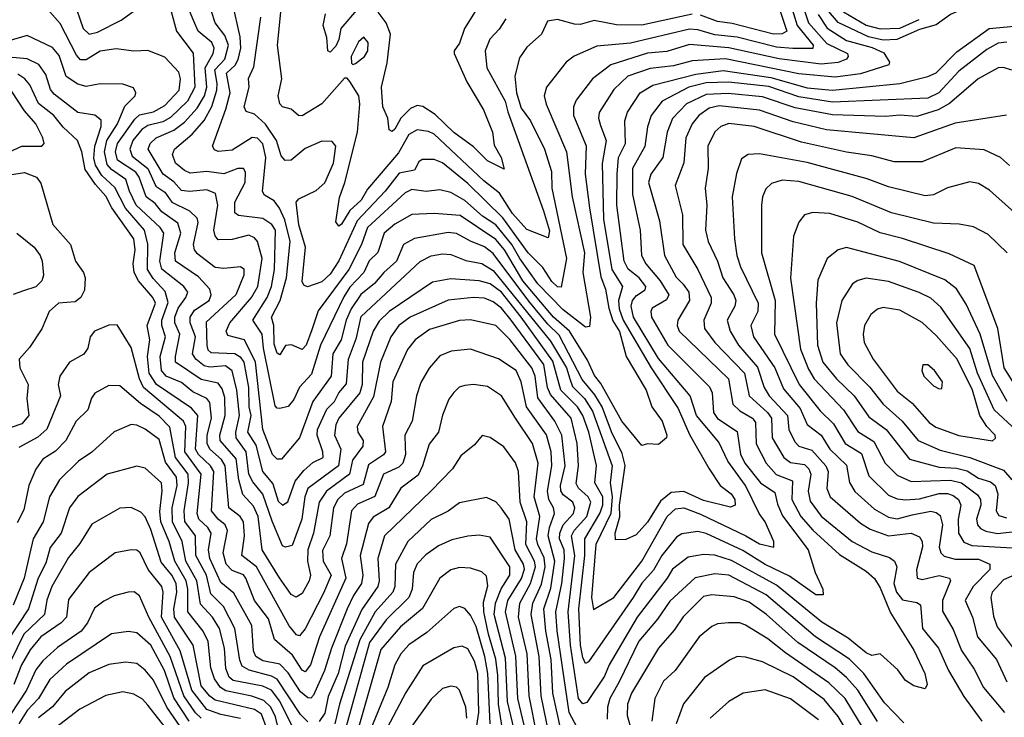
# Model space of a CAD drawing. Extents: x 1308313 to 1441400, y 959662 to 1036319.
# Tile 11 of 256: x 1347018 to 1350527, y 969078 to 971566. Entities that reach past the tile are written whole.
import ezdxf

# ---------------------------------------------------------------- set-up
doc = ezdxf.new("R2010")
doc.units = 0

msp = doc.modelspace()

# ---------------------------------------------------------------- linework, layer by layer
at = {"layer": '0CON10XD'}
for points in [[(1350555, 971659.1), (1350515, 971653.6), (1350405, 971615.1), (1350335, 971584.2), (1350285, 971547.9), (1350225, 971530.7), (1350144.7, 971495.3), (1350095, 971493.2), (1350043.4, 971505), (1349935, 971556.1), (1349902.1, 971595), (1349786.3, 971886.3), (1349729, 972005), (1349705, 972074.7)], [(1349864.3, 971584.3), (1349896.4, 971536.4), (1349965, 971492.1), (1350056.4, 971466.4), (1350097.9, 971447.9), (1350118.5, 971415), (1350115.5, 971405), (1350015, 971373), (1349925, 971360.8), (1349795, 971373.6), (1349533.8, 971426.2), (1349415, 971419.4), (1349348.4, 971401.6), (1349265, 971392), (1349185, 971365.2), (1349135, 971316.9), (1349083.8, 971235), (1349080.5, 971215), (1349088.5, 971188.5), (1349108.1, 971135), (1349093.7, 971053.7), (1349098.9, 970855), (1349128.5, 970675), (1349166.8, 970615), (1349151.6, 970565), (1349154.5, 970535), (1349168.8, 970495), (1349268.5, 970325), (1349365, 970179.2), (1349405, 970086.5), (1349474.9, 969964.9), (1349514.9, 969904.9), (1349554.3, 969875), (1349566.8, 969855), (1349567.8, 969835), (1349551.7, 969828.3), (1349455, 969851.9), (1349385, 969883), (1349340, 969880), (1349301.3, 969848.7), (1349255, 969774.1), (1349215, 969729.5), (1349178.1, 969711.9), (1349141.6, 969711.6), (1349140, 969735), (1349157, 969793), (1349155.7, 969835), (1349176.5, 969976.5), (1349165, 970019.1), (1349126.9, 970096.9), (1349093.6, 970185), (1349067.9, 970227.9), (1349023.1, 970283.1), (1348941, 970441), (1348900.4, 970480.4), (1348832.8, 970562.8), (1348705, 970732.7), (1348675, 970756), (1348625, 970775.8), (1348575, 970803.1), (1348545, 970807.3), (1348425, 970785.6), (1348385.9, 970765), (1348360.9, 970705), (1348315.2, 970665), (1348282.1, 970625), (1348234.1, 970585.9), (1348198.8, 970535), (1348181.1, 970495), (1348164, 970425), (1348133.7, 970375), (1348128, 970295), (1348063.2, 970205), (1348014.7, 970075), (1347951.2, 969998.8), (1347935, 969999.2), (1347918.4, 970015), (1347884.9, 970105), (1347858.7, 970345), (1347818.9, 970425), (1347787.3, 970432.7), (1347759.8, 970439.8), (1347753.2, 970455), (1347766.6, 970485), (1347844, 970575), (1347866.2, 970615), (1347881.8, 970715), (1347865.6, 970775.6), (1347855, 970788.6), (1347835, 970797.3), (1347775, 970782), (1347725, 970781.2), (1347714, 970795), (1347709.5, 970815), (1347724.1, 970905), (1347716.3, 970946.3), (1347685, 970958.8), (1347623, 970953), (1347595, 970957.2), (1347567.8, 970987.8), (1347529.4, 971015), (1347476.1, 971105), (1347482.9, 971125), (1347504.2, 971145), (1347567.4, 971172.6), (1347605, 971201.2), (1347649.9, 971250.1), (1347676.7, 971295), (1347684.3, 971325), (1347679.4, 971395), (1347707.3, 971445), (1347711.2, 971465), (1347702.9, 971485), (1347654.1, 971525), (1347638.6, 971561.4), (1347574, 971715)], [(1349783.3, 971695), (1349829.9, 971555), (1349895, 971481.6), (1349968.6, 971445), (1349971.1, 971435), (1349965.3, 971425), (1349935, 971413.5), (1349875, 971407.3), (1349725, 971426.4), (1349545, 971466), (1349405, 971478.2), (1349325, 971452.8), (1349255, 971446.8), (1349124.9, 971405.1), (1349059.3, 971355), (1349001.1, 971278.9), (1348991.4, 971255), (1348991.7, 971225), (1349036.7, 971116.7), (1349033, 971015), (1349048.8, 970895), (1349089.7, 970649.7), (1349105.7, 970605), (1349117.8, 970537.8), (1349131.9, 970491.9), (1349155.6, 970454.4), (1349179.4, 970365), (1349251.2, 970245), (1349271, 970185), (1349307.6, 970135), (1349324.2, 970085), (1349323.3, 970075), (1349295, 970051.2), (1349255, 970054), (1349235, 970048), (1349163.7, 970135), (1349088.9, 970268.9), (1349067.1, 970297.1), (1349041.9, 970351.9), (1348978, 970455), (1348920.5, 970505), (1348811.1, 970635), (1348746.1, 970745), (1348715, 970782.6), (1348587.7, 970867.7), (1348495.2, 970875.2), (1348415, 970871.3), (1348355, 970837.1), (1348317, 970805), (1348294.2, 970735.8), (1348264, 970706), (1348244.5, 970665), (1348195, 970612), (1348172.7, 970577.3), (1348090.5, 970405), (1348057.5, 970302.5), (1348014.8, 970255.2), (1347995, 970211.8), (1347975, 970186.5), (1347945, 970179.6), (1347935, 970180.5), (1347928.7, 970188.7), (1347886.9, 970395), (1347882, 970445), (1347848.7, 970495), (1347900.3, 970575), (1347914.9, 970615), (1347925.6, 970675), (1347930, 970815), (1347916.3, 970836.3), (1347885, 970857.3), (1347798.1, 970868.1), (1347785, 970877.8), (1347784.4, 970915), (1347821.4, 970985), (1347822.6, 971022.6), (1347815.2, 971035.2), (1347795, 971035.2), (1347745, 971016.9), (1347685, 971024.9), (1347625, 971019.3), (1347605, 971027.8), (1347572.9, 971055), (1347562.9, 971085), (1347570, 971105), (1347632.1, 971157.9), (1347675, 971206.6), (1347703, 971257), (1347720.2, 971315), (1347721.9, 971338.1), (1347712.9, 971387.1), (1347749.4, 971425), (1347761.8, 971475), (1347749.2, 971509.2), (1347714.8, 971555), (1347701.2, 971595)], [(1349750.2, 971675), (1349788.9, 971545), (1349845.8, 971475), (1349845, 971463.8), (1349773.5, 971463.5), (1349715, 971468.5), (1349575, 971504.1), (1349495, 971512.1), (1349435, 971530.3), (1349405, 971532.3), (1349195, 971482), (1349075, 971471.9), (1348993.6, 971436.4), (1348965.5, 971415), (1348896, 971325), (1348887.6, 971295), (1348894.2, 971265), (1348966.3, 971095), (1348987.4, 970935), (1349031.2, 970735), (1349025.4, 970664.6), (1349051.8, 970505), (1349048.5, 970471.5), (1349035, 970469.2), (1348955, 970531.5), (1348865, 970623.9), (1348800.2, 970715), (1348772.5, 970765), (1348715, 970834.9), (1348667.6, 970865), (1348605, 970921.4), (1348555, 970950.2), (1348515, 970959.8), (1348466.8, 970953.2), (1348415, 970961), (1348391.8, 970948.2), (1348257.1, 970825), (1348235.9, 970764.1), (1348190.7, 970675), (1348081.9, 970528.1), (1348059.3, 970460.7), (1348039.3, 970405), (1348025, 970389.6), (1347986.2, 970406.2), (1347965.7, 970404.3), (1347945, 970370.5), (1347935, 970376.5), (1347925, 970408.6), (1347923.1, 970475), (1347914.8, 970505), (1347945.9, 970565), (1347969.2, 970645), (1347981.8, 970775), (1347962.7, 970852.7), (1347943.7, 970893.7), (1347925, 970919.7), (1347890.3, 970940.3), (1347883.2, 970953.2), (1347895.1, 971074.9), (1347885, 971124), (1347865, 971144.2), (1347846.1, 971146.1), (1347775, 971101.3), (1347725, 971096), (1347712, 971102), (1347704.6, 971115), (1347753, 971247), (1347767.8, 971305), (1347755.1, 971375), (1347786, 971404), (1347796, 971424), (1347806.1, 971465), (1347804.1, 971505), (1347776.5, 971626.5)], [(1347209.5, 971635), (1347244.6, 971534.6), (1347265, 971514.8), (1347295, 971522.1), (1347379.1, 971565), (1347447.3, 971612.7)], [(1349709.7, 971655), (1349751.7, 971525), (1349735, 971516), (1349705, 971514.4), (1349557.5, 971552.5), (1349505, 971559.6), (1349445, 971581.8)], [(1350535.9, 971485.9), (1350505, 971482.3), (1350465, 971459.7), (1350365, 971382.6), (1350294.3, 971305), (1350255, 971286.7), (1349915, 971272.2), (1349795, 971290.7), (1349687.7, 971327.7), (1349545, 971342.9), (1349465, 971340.8), (1349402.5, 971325), (1349307.8, 971275), (1349268.9, 971225), (1349255.5, 971184.5), (1349246.5, 971113.5), (1349202, 971035), (1349202.3, 970942.3), (1349230, 970815), (1349233.7, 970725), (1349249.6, 970695), (1349301, 970635), (1349331.6, 970585), (1349323.1, 970566.9), (1349272.4, 970537.6), (1349267, 970525), (1349270, 970505), (1349327.9, 970405), (1349477, 970257), (1349485.6, 970235), (1349491, 970165), (1349505, 970143.4), (1349575, 970097.3), (1349586.8, 970016.8), (1349602.1, 969985), (1349658.8, 969915), (1349709.7, 969879.7), (1349718.7, 969838.7), (1349736.5, 969796.5), (1349828.3, 969675), (1349853.3, 969595), (1349880, 969535), (1349881.9, 969515), (1349855, 969514.7), (1349761.8, 969581.8), (1349675, 969623), (1349595, 969672.6), (1349465, 969734.4), (1349435, 969740.6), (1349377.5, 969732.5), (1349359.5, 969720.5), (1349307.2, 969655), (1349276.8, 969603.2), (1349235, 969556.7), (1349204.7, 969505.3), (1349045, 969276.2), (1349035, 969270), (1349025, 969291.5), (1349016.3, 969335), (1349011, 969465), (1349032.7, 969655), (1349032.3, 969715), (1349085.9, 969805), (1349095.9, 969835), (1349096.4, 969865), (1349067.8, 969915), (1349073.2, 969976.8), (1349046.6, 970095), (1349024.5, 970155), (1349005.7, 970185.7), (1348946.1, 970245), (1348918, 970348), (1348805.8, 970505.8), (1348735, 970594.9), (1348695, 970624.1), (1348655, 970635.4), (1348555, 970642.1), (1348489.7, 970630.3), (1348335, 970525.5), (1348298.7, 970491.3), (1348277.4, 970455), (1348239.6, 970345), (1348238.6, 970265), (1348229.8, 970235), (1348155.9, 970145), (1348145, 970121.5), (1348139.3, 970085), (1348162.1, 970035), (1348153.8, 969975), (1348045, 969893.7), (1348033.6, 969865), (1348023.6, 969785), (1347989.1, 969690.9), (1347965, 969684.5), (1347955, 969689.4), (1347917.6, 969777.6), (1347884.3, 969874.3), (1347848.3, 969918.3), (1347835.1, 969945), (1347825.5, 970025.5), (1347789.7, 970075), (1347787.7, 970095), (1347801.5, 970155), (1347791.9, 970245), (1347775, 970313.5), (1347751.7, 970331.7), (1347695, 970326.7), (1347675, 970331.7), (1347645.5, 970355), (1347634.2, 970374.2), (1347644, 970435), (1347625.1, 970485), (1347625.2, 970505), (1347640.3, 970529.7), (1347692.8, 970565), (1347699.8, 970585), (1347695.2, 970605), (1347655, 970648.7), (1347573.7, 970705), (1347570.6, 970735), (1347591.7, 970805), (1347581, 970841), (1347525, 970880.6), (1347500.1, 970910.1), (1347468.1, 970935), (1347443.4, 971005), (1347431.8, 971021.8), (1347366.5, 971065), (1347359.1, 971095), (1347366, 971125), (1347428.4, 971211.6), (1347445, 971227), (1347495, 971237.9), (1347535, 971260.6), (1347585.9, 971315), (1347591.3, 971355), (1347585, 971378.5), (1347535, 971432), (1347475, 971456.4), (1347425, 971453.9), (1347361.9, 971461.9), (1347305, 971453.8), (1347255, 971422.6), (1347235, 971422.5), (1347219.8, 971439.8), (1347162.5, 971552.5), (1347125, 971594.6)], [(1347557.3, 971595), (1347577, 971525), (1347636.5, 971446.5), (1347642.6, 971325), (1347615.4, 971275), (1347555, 971217.4), (1347527.6, 971202.4), (1347475, 971189.4), (1347452.6, 971175), (1347421.4, 971135), (1347410.8, 971105), (1347419.1, 971079.1), (1347474.5, 971035), (1347502.9, 970972.9), (1347535, 970951.2), (1347559.8, 970915), (1347622.6, 970885), (1347649.3, 970859.3), (1347652.6, 970842.6), (1347636.7, 970765), (1347640, 970745), (1347648.4, 970735), (1347715, 970683.3), (1347745, 970679.5), (1347805, 970686.1), (1347817.3, 970677.3), (1347817.2, 970655), (1347787.9, 970585), (1347682.9, 970487.1), (1347684.4, 970404.4), (1347688.5, 970388.5), (1347698.9, 970378.9), (1347785, 970375.9), (1347803.6, 970363.6), (1347816.6, 970345), (1347833.2, 970255), (1347834.9, 970185), (1347842, 970155), (1347829.3, 970095), (1347859.1, 970049.1), (1347883, 969955), (1347920.5, 969910.5), (1347939, 969849), (1347955, 969834.4), (1347973.5, 969846.5), (1348000.1, 969919.9), (1348031.1, 969958.9), (1348062.5, 969987.5), (1348099.1, 970005), (1348098.8, 970025), (1348078.5, 970085), (1348078.9, 970105), (1348112.9, 970177.1), (1348139.8, 970205), (1348155.1, 970234.9), (1348182.6, 970267.4), (1348189.9, 970355), (1348218, 970432), (1348235, 970508.1), (1348445, 970703.3), (1348485, 970723.7), (1348525, 970731), (1348555, 970729), (1348607.7, 970707.7), (1348665, 970696.8), (1348705, 970672.3), (1348910.3, 970420.3), (1348966.6, 970325), (1348979, 970285), (1348988.6, 970258.6), (1349030.9, 970215), (1349059.5, 970169.5), (1349129.7, 969975), (1349122.6, 969915), (1349129.7, 969865), (1349124.8, 969805.2), (1349071.3, 969695), (1349056.2, 969505), (1349063.3, 969463.3), (1349135.2, 969505), (1349235.7, 969635), (1349325.5, 969795), (1349355, 969821.4), (1349385, 969825.2), (1349445, 969803.2), (1349606, 969726), (1349655, 969696.7), (1349705.3, 969684.7), (1349705.7, 969705), (1349675.1, 969775.1), (1349653.3, 969805), (1349604.8, 969905), (1349542, 969992), (1349509.3, 970059.3), (1349430.4, 970155), (1349408.1, 970225), (1349295, 970357.5), (1349205.7, 970505), (1349197.5, 970545), (1349202.3, 970565), (1349216.9, 970583.1), (1349246.8, 970603.2), (1349249.4, 970615), (1349226.3, 970645), (1349187, 970677), (1349171.9, 970705), (1349146.4, 970905), (1349146.9, 971015), (1349152.1, 971075), (1349177.2, 971125), (1349174.8, 971205), (1349183.9, 971236.1), (1349229.2, 971305), (1349275, 971333.1), (1349428.2, 971371.8), (1349525, 971384.7), (1349695, 971359.7), (1349825, 971323.4), (1349915, 971314.9), (1350155, 971338.9), (1350255, 971363.1), (1350285, 971376.1), (1350358.5, 971451.5), (1350473.8, 971535), (1350562.7, 971542.7)], [(1348750.4, 971569.6), (1348727.1, 971532.9), (1348693, 971497), (1348677, 971455), (1348683, 971395), (1348747.7, 971275), (1348757.3, 971237.3), (1348885.4, 970885), (1348906.6, 970813.4), (1348901.8, 970788.2), (1348825, 970818.1), (1348774.9, 970875), (1348728, 970948), (1348671.9, 970991.9), (1348495, 971158.1), (1348475, 971167.9), (1348435, 971173.6), (1348405, 971157.3), (1348368.2, 971091.8), (1348257.8, 970962.2), (1348235, 970922), (1348194.6, 970885.4), (1348165, 970836.8), (1348155, 970829.5), (1348144.7, 970844.7), (1348158.3, 970931.7), (1348177.3, 970985), (1348222.4, 971165), (1348230.4, 971265), (1348226.7, 971295), (1348195, 971345.7), (1348185, 971357.5), (1348175, 971357.1), (1348095, 971265.5), (1348025, 971223.3), (1348011.2, 971225), (1347985, 971247.5), (1347955, 971255.8), (1347945, 971266), (1347938.7, 971295), (1347951.8, 971355), (1347936.5, 971475), (1347949.8, 971605)], [(1348225, 971608.3), (1348162.6, 971535), (1348155.9, 971495), (1348145, 971472.3), (1348125, 971450.5), (1348116, 971455), (1348112.3, 971502.3), (1348099.6, 971545), (1348107.4, 971587.4)], [(1348641.2, 971595), (1348602.7, 971535), (1348585, 971482.5), (1348566, 971455), (1348566.9, 971445), (1348611.4, 971345), (1348671.1, 971245), (1348703.3, 971165), (1348708.7, 971118.7), (1348734.4, 971075), (1348745, 971033.3), (1348685, 971063.4), (1348635, 971112.3), (1348565, 971163.7), (1348498.2, 971228.2), (1348455, 971256.5), (1348435, 971260.2), (1348410.8, 971249.2), (1348376.8, 971215), (1348355, 971175.4), (1348345, 971167.8), (1348335, 971173.3), (1348329.4, 971215), (1348311.8, 971255), (1348307.3, 971325), (1348327.5, 971412.5), (1348339, 971515), (1348323.7, 971555), (1348295, 971592.5)], [(1349954.6, 971594.6), (1350035, 971546.6), (1350085, 971533.8), (1350155, 971535.9), (1350223.4, 971566.6)], [(1349415, 971586.3), (1349235, 971547.1), (1349145, 971547.3), (1349065, 971563.3), (1349015, 971548.9), (1348995, 971549.8), (1348935, 971567.1), (1348899.7, 971560.3), (1348877.3, 971515), (1348825, 971467.8), (1348799.7, 971430.3), (1348782.7, 971365), (1348788.7, 971305), (1348805, 971250.4), (1348838.4, 971205), (1348888.4, 971105), (1348913.5, 971025), (1348914.8, 970965), (1348966.4, 970715), (1348947.9, 970612.1), (1348935, 970613.3), (1348915, 970633), (1348882.3, 970682.3), (1348829.9, 970735), (1348739.8, 970859.8), (1348615, 970981.7), (1348525, 971055.2), (1348495, 971068), (1348452.7, 971067.3), (1348441, 971059), (1348425, 971030), (1348370.7, 971019.3), (1348320.5, 970955), (1348221.2, 970848.8), (1348155, 970705.8), (1348125, 970658.1), (1348095, 970631.6), (1348043.1, 970613.1), (1348030, 970620), (1348025, 970632.5), (1348036.8, 970755), (1348012.3, 970835), (1348003.3, 970915), (1348012.5, 970927.5), (1348075, 970957.1), (1348105, 970984.2), (1348136.5, 971055), (1348144.7, 971114.7), (1348132, 971132), (1348095, 971133.5), (1348035, 971106.9), (1347985, 971065.4), (1347964.4, 971064.4), (1347950.1, 971080.1), (1347933.7, 971135), (1347893.5, 971193.5), (1347855, 971228.8), (1347825, 971238.5), (1347817.4, 971255), (1347835.2, 971325), (1347833.2, 971356.8), (1347851.9, 971398.1), (1347877, 971575)], [(1350553.6, 971386.4), (1350525, 971395.3), (1350505, 971394.6), (1350434, 971355), (1350332.2, 971267.8), (1350291.6, 971245), (1350215, 971220.8), (1350155, 971226.2), (1350105, 971221.3), (1349915, 971226.7), (1349781.4, 971251.4), (1349665, 971291.3), (1349543.5, 971303.5), (1349465, 971299.4), (1349395, 971265.5), (1349345, 971213.8), (1349325.2, 971164.8), (1349310.6, 971075), (1349267.7, 971015), (1349259.6, 970985), (1349298.3, 970848.3), (1349315.6, 970725), (1349357.4, 970647.4), (1349383.2, 970623.2), (1349402.5, 970595), (1349405.2, 970565), (1349363.3, 970495), (1349361.3, 970475), (1349369, 970455), (1349544.5, 970285), (1349559.8, 970195), (1349585, 970171.4), (1349629.5, 970145), (1349640.2, 970130.2), (1349643.2, 970053.2), (1349678.9, 969985), (1349713.8, 969943.8), (1349772.2, 969922.2), (1349770.6, 969855), (1349801.7, 969795), (1349845, 969746), (1349939.4, 969659.4), (1350035, 969599.4), (1350065, 969573.2), (1350085, 969540.4), (1350121.2, 969451.2), (1350205, 969317.8), (1350243.8, 969235), (1350252.9, 969195), (1350245, 969180), (1350205, 969190), (1350175, 969209.3), (1350147.6, 969247.6), (1350085, 969304.2), (1350055, 969298.6), (1350035, 969308.8), (1349971.1, 969361.1), (1349877.1, 969417.1), (1349715, 969550), (1349555, 969637.7), (1349495, 969656.7), (1349455, 969659.5), (1349400.4, 969649.6), (1349345, 969606.7), (1349326, 969574), (1349218.5, 969435), (1349119.3, 969265), (1349101.9, 969225), (1349039.1, 969130.9), (1349025, 969126.8), (1349010.2, 969145), (1348981, 969335), (1348972.2, 969455), (1348996, 969655), (1348985.1, 969725), (1348993.8, 969745), (1349039.4, 969795), (1349053.1, 969845), (1349044.1, 969865), (1349010.2, 969895), (1349001.8, 969911.8), (1349009.7, 969975), (1349004.9, 970055), (1348983.8, 970145), (1348909.5, 970229.5), (1348898.8, 970255), (1348886.1, 970336.1), (1348769.8, 970495), (1348735, 970537.2), (1348705, 970559.8), (1348675, 970572.8), (1348635, 970575.5), (1348544.6, 970565.4), (1348410, 970505), (1348369.5, 970475), (1348340.2, 970435), (1348303.4, 970345), (1348278.9, 970221.1), (1348221, 970115), (1348223.6, 970095), (1348241.7, 970065), (1348241, 970045), (1348203.8, 969995), (1348193.1, 969945), (1348111.2, 969885), (1348085, 969845.4), (1348064.8, 969735), (1348044.4, 969675), (1348043.1, 969635), (1348054.3, 969585), (1348049.4, 969565), (1348025, 969520), (1348003.6, 969506.4), (1347985, 969515.8), (1347944.4, 969575.6), (1347882, 969675), (1347867.8, 969795), (1347851.7, 969831.7), (1347813.4, 969873.4), (1347798.9, 969925), (1347789.6, 969999.6), (1347732.1, 970065), (1347731, 970085), (1347750.5, 970155), (1347748.5, 970218.5), (1347739.7, 970249.7), (1347725, 970270), (1347665, 970283.3), (1347573.7, 970345), (1347572.6, 970365), (1347588.4, 970445), (1347570.8, 970485), (1347570.7, 970505), (1347582.6, 970537.4), (1347610.4, 970575), (1347617, 970595), (1347603.4, 970615), (1347525, 970676.8), (1347517.6, 970705), (1347531.7, 970805), (1347518.6, 970825), (1347433.2, 970905), (1347409.5, 970955), (1347396.1, 970996.1), (1347345, 971031.4), (1347329.2, 971049.2), (1347320.3, 971095), (1347328.9, 971135), (1347366.2, 971195), (1347392.4, 971257.6), (1347428.9, 971295), (1347431.9, 971305), (1347422.9, 971322.9), (1347385, 971335.8), (1347305, 971336.9), (1347255, 971328.3), (1347225, 971336.7), (1347183.7, 971363.7), (1347157.9, 971437.9), (1347135, 971466.5), (1347045, 971510.2), (1346975, 971489.8)], [(1348205, 971406), (1348215, 971409.4), (1348247.3, 971435), (1348258.2, 971455), (1348259.6, 971485), (1348245, 971504.3), (1348225, 971487.1), (1348198.9, 971435), (1348200.7, 971410.7), (1348205, 971406)], [(1346915, 971075.6), (1346955, 971083.3), (1347025, 971114.8), (1347096.2, 971115), (1347105.6, 971125), (1347100.5, 971145), (1347075.3, 971195), (1347035, 971241.6), (1346990.2, 971310.2), (1346950.1, 971340.1), (1346871.8, 971381.8), (1346815, 971424.4), (1346765, 971432.4), (1346695, 971408.3), (1346610.7, 971339.3), (1346518.2, 971281.8), (1346515.5, 971265), (1346536.2, 971235), (1346649.1, 971145), (1346684.6, 971124.6), (1346865, 971080.2), (1346915, 971075.6)], [(1349005, 969041.4), (1348975.9, 969095.9), (1348933.2, 969386.8), (1348929.2, 969455), (1348950.5, 969555), (1348960.2, 969645), (1348958, 969675), (1348942, 969715), (1348943.2, 969735), (1348955.1, 969765), (1348991.6, 969805), (1348997, 969825), (1348990, 969845), (1348955, 969871.3), (1348946.3, 969886.3), (1348945.4, 969905), (1348962.3, 969975), (1348949.7, 970085), (1348924.9, 970134.9), (1348865, 970218), (1348854.9, 970295), (1348843.2, 970325), (1348765, 970426.1), (1348715, 970475.3), (1348625, 970495.2), (1348585, 970494), (1348478.1, 970461.9), (1348427.1, 970425), (1348399.8, 970389.8), (1348348.3, 970275), (1348341.5, 970205), (1348311.3, 970115), (1348321.3, 970025), (1348315.1, 970014.9), (1348261, 969979), (1348241.7, 969908.3), (1348175, 969877.4), (1348151.7, 969855), (1348135.8, 969825), (1348123.6, 969725), (1348096.9, 969673.1), (1348098.9, 969635), (1348128.6, 969585), (1348100.8, 969520.8), (1348035, 969393.9), (1348015, 969369.1), (1348005, 969372.3), (1347978.4, 969405), (1347861.5, 969615), (1347809.1, 969655), (1347819.2, 969725), (1347816.1, 969775), (1347804.2, 969794.2), (1347763.4, 969825), (1347750.2, 969975), (1347737.4, 969997.4), (1347695, 970034.8), (1347686.3, 970055), (1347686.4, 970085), (1347701.6, 970145), (1347695, 970200.4), (1347685, 970215.2), (1347635, 970238.5), (1347595, 970272.9), (1347539.6, 970295), (1347522.9, 970315), (1347518.8, 970365), (1347537.3, 970435), (1347524.9, 970475), (1347524.9, 970495), (1347547.2, 970557.2), (1347536.9, 970596.9), (1347493, 970643), (1347473.9, 970675), (1347475.1, 970765.1), (1347462.1, 970815), (1347394.4, 970894.4), (1347357.2, 970967.2), (1347310.3, 971010.3), (1347287.6, 971047.6), (1347282.6, 971072.6), (1347285.1, 971115), (1347308.2, 971185), (1347307.8, 971207.8), (1347286.1, 971226.1), (1347224.6, 971235), (1347140.2, 971300.2), (1347127.3, 971317.3), (1347110.6, 971370.6), (1347085.9, 971405.9), (1347045, 971426.2), (1346951.4, 971435)], [(1348947.2, 969035), (1348918.4, 969165), (1348912, 969285), (1348893.5, 969385), (1348885.5, 969465), (1348911, 969539), (1348925.1, 969635), (1348901.4, 969725), (1348905.7, 969755), (1348924.6, 969805), (1348920.8, 969825), (1348904, 969855), (1348898.8, 969885), (1348914.4, 969975), (1348912.3, 970025), (1348895, 970085.3), (1348824.3, 970185), (1348805.4, 970275), (1348787.4, 970315), (1348725, 970357.2), (1348625, 970390.6), (1348555.8, 970384.2), (1348515, 970367.5), (1348476.8, 970323.2), (1348447.3, 970272.7), (1348432.6, 970225), (1348416.7, 970135), (1348390.2, 970085), (1348391.5, 970041.5), (1348393, 970015), (1348383, 969985), (1348369.5, 969970.5), (1348314.4, 969945), (1348284.1, 969865.9), (1348221.4, 969838.6), (1348200, 969815), (1348182.6, 969697.4), (1348164.4, 969645), (1348180, 969575), (1348086.6, 969365), (1348054.4, 969265), (1348035, 969240.6), (1348025, 969246.7), (1347990.2, 969300.2), (1347925.9, 969355.9), (1347905, 969430), (1347854.8, 969495), (1347824.1, 969575), (1347815, 969585.9), (1347775, 969602.1), (1347754.3, 969625), (1347743.5, 969665), (1347758.2, 969745), (1347749.8, 969765), (1347724.8, 969785), (1347701.5, 969815), (1347709.5, 969955), (1347697.7, 969975), (1347655.4, 970015.4), (1347644.9, 970035), (1347653.3, 970155), (1347630.7, 970180.7), (1347505.8, 970265), (1347479.6, 970305), (1347473.5, 970365), (1347482.2, 970425), (1347472, 970475), (1347501.9, 970555), (1347492.4, 970575), (1347441.6, 970635), (1347425.9, 970665), (1347422.7, 970695), (1347429.8, 970745), (1347424.1, 970785), (1347346.2, 970895), (1347325, 970937.1), (1347288.1, 970978.1), (1347251.6, 971031.6), (1347239.5, 971095), (1347223.3, 971135), (1347172.6, 971182.6), (1347140, 971225), (1347085, 971267.7), (1347053.8, 971333.8), (1347035.8, 971355.8), (1347011.4, 971371.4)], [(1350535, 971225.4), (1350352.6, 971197.4), (1350205, 971145.2), (1349893.4, 971173.4), (1349775, 971202.2), (1349655, 971243.8), (1349510.5, 971259.5), (1349475, 971250.8), (1349439, 971225), (1349415.1, 971194.9), (1349392.2, 971145), (1349384.8, 971055.2), (1349353.6, 970975), (1349380.4, 970870.4), (1349381, 970765), (1349435.2, 970675.2), (1349482.6, 970575), (1349482.4, 970555), (1349456.5, 970495), (1349459.2, 970465), (1349496, 970415), (1349600.8, 970305), (1349617.5, 970225), (1349683.8, 970165), (1349697.9, 970145), (1349700, 970075), (1349741.6, 970005), (1349765, 969987.5), (1349815, 969980.3), (1349831, 969965), (1349838, 969945), (1349828.4, 969885), (1349835, 969849.6), (1349875, 969795.7), (1349985, 969704.8), (1350055, 969668.7), (1350118, 969648), (1350135.5, 969635), (1350144.1, 969615), (1350133.9, 969555), (1350142.8, 969525), (1350165, 969496.7), (1350215, 969487.9), (1350229, 969479), (1350236.3, 969395), (1350292.9, 969325), (1350328.5, 969245), (1350383, 969153), (1350447.2, 969065)], [(1350546, 971046), (1350513.5, 971075), (1350455, 971101.6), (1350355, 971109.7), (1350235, 971059), (1350135, 971059.2), (1350055, 971080.4), (1349965, 971093.3), (1349805, 971129), (1349635.4, 971185.4), (1349545, 971196.5), (1349516.4, 971185), (1349495, 971166.8), (1349470.8, 971115), (1349472.1, 971035), (1349461.2, 970965), (1349466.5, 970905), (1349462.2, 970815), (1349471.6, 970775), (1349504.8, 970705), (1349524, 970645), (1349563.3, 970585), (1349570, 970565), (1349566.8, 970545), (1349539.8, 970495), (1349550.4, 970455), (1349580.2, 970405), (1349647.2, 970327.2), (1349671.7, 970255), (1349689.7, 970225), (1349754, 970155), (1349759.2, 970105), (1349780.2, 970060.2), (1349795.1, 970045.1), (1349841.4, 970031.4), (1349891.6, 969975), (1349899.5, 969955), (1349894.8, 969894.8), (1349906.2, 969865), (1350015, 969770.7), (1350048.9, 969748.9), (1350115, 969725.8), (1350195, 969734.8), (1350225, 969721.5), (1350234.7, 969705), (1350235.9, 969685.9), (1350213.9, 969603.9), (1350217.3, 969575), (1350235, 969569.8), (1350295, 969584), (1350332.5, 969575), (1350335.3, 969565), (1350307.6, 969495), (1350307.1, 969457.1), (1350345, 969391.5), (1350375, 969316.2), (1350420.5, 969250.5), (1350452.9, 969185), (1350528, 969095)], [(1350608.6, 970838.6), (1350475, 970957.9), (1350435, 970982.3), (1350405, 970988.2), (1350325, 970966.8), (1350275, 970941.2), (1350245, 970938.4), (1350115, 970970.2), (1350038.2, 970998.2), (1349825, 971057.4), (1349655, 971087.3), (1349614.1, 971085.9), (1349590.6, 971069.4), (1349572.3, 971017.7), (1349557, 970935), (1349565.3, 970784.7), (1349574.4, 970725), (1349587.4, 970685), (1349650.3, 970555), (1349648.8, 970525), (1349623.9, 970475), (1349633.3, 970435), (1349709.3, 970325), (1349740.1, 970250.1), (1349799.2, 970179.2), (1349825, 970122.2), (1349874.9, 970084.9), (1349905.2, 970035), (1349965, 969977.6), (1349975.5, 969915.5), (1349994.1, 969884.1), (1350065, 969820), (1350115, 969792.6), (1350145, 969786.2), (1350199.1, 969800.9), (1350265, 969813.2), (1350285, 969809.2), (1350298.4, 969798.4), (1350307, 969765), (1350295.5, 969685), (1350300.9, 969665), (1350313, 969653), (1350351.7, 969641.7), (1350435, 969642), (1350476, 969625), (1350475.9, 969605), (1350416, 969545), (1350387.9, 969495), (1350413.5, 969435), (1350431.9, 969365), (1350500, 969285), (1350536.7, 969205)], [(1346935, 971005.2), (1347035, 971021.4), (1347078.2, 971005), (1347092.8, 970982.8), (1347135.7, 970835.7), (1347199.4, 970765), (1347217.1, 970705), (1347245.4, 970665), (1347251.1, 970645), (1347248.2, 970601.7), (1347236.2, 970575), (1347215, 970559.7), (1347155.7, 970555), (1347122.9, 970525), (1347096.6, 970463.4), (1347052.4, 970397.6), (1347015.4, 970355), (1347018.7, 970325), (1347047.9, 970265), (1347043.5, 970215), (1347050, 970155), (1347025.4, 970125), (1346945, 970097.4)], [(1350538, 970735), (1350469.8, 970799.8), (1350417.4, 970827.4), (1350366.4, 970836.4), (1350275, 970841), (1350125, 970877), (1349985, 970935.2), (1349795, 970989.4), (1349735, 970994), (1349697.8, 970982.2), (1349677, 970963), (1349665.4, 970935), (1349661.6, 970905), (1349661.4, 970735), (1349710.3, 970565), (1349708.8, 970445), (1349796.5, 970265), (1349870.9, 970170.9), (1349918.9, 970125), (1349960.4, 970055), (1350018.6, 970018.6), (1350045, 969940), (1350115, 969870.9), (1350145, 969857.8), (1350175, 969854.2), (1350225, 969857.8), (1350295, 969876.9), (1350325, 969876.3), (1350345, 969869.1), (1350364.2, 969855), (1350372.9, 969835), (1350362.9, 969785), (1350364.2, 969735), (1350383, 969703), (1350411.6, 969691.6), (1350555, 969682.2)], [(1350590, 970225), (1350526.9, 970325), (1350504.3, 970464.3), (1350419.7, 970689.7), (1350331, 970731), (1350165, 970785.7), (1350085, 970805.6), (1350005, 970844.3), (1349905, 970875.2), (1349845, 970878.8), (1349815, 970870), (1349795, 970844.2), (1349776.4, 970793.6), (1349765.2, 970644.8), (1349801.3, 970391.3), (1349829.7, 970319.7), (1349850.2, 970285), (1349954.4, 970175), (1350005, 970097.4), (1350061.8, 970061.8), (1350103, 969985), (1350145, 969941.4), (1350195, 969919.8), (1350335, 969924), (1350375, 969914.2), (1350431.5, 969871.5), (1350442.9, 969855), (1350443.5, 969835), (1350428.3, 969785), (1350432.2, 969765), (1350442.1, 969752.1), (1350461.9, 969741.9), (1350503.6, 969733.6), (1350575, 969742)], [(1347008, 970805), (1347068.9, 970755), (1347091.1, 970725), (1347097.8, 970705), (1347103.1, 970655), (1347097.1, 970635), (1347075, 970613.6), (1347031.3, 970598.7), (1346995, 970586)], [(1350537.9, 970205), (1350485, 970296.7), (1350441.2, 970445), (1350391.2, 970551.2), (1350356.4, 970606.4), (1350315, 970639), (1350153.3, 970703.3), (1349965, 970753.6), (1349934.8, 970745.2), (1349895.8, 970714.2), (1349862.2, 970637.8), (1349857, 970555), (1349861.5, 970405), (1349880.5, 970345), (1349929.1, 970285), (1349991.7, 970225), (1350045, 970150.2), (1350106, 970105), (1350189.2, 969999.2), (1350295, 969969.9), (1350357.2, 969967.2), (1350395, 969957.7), (1350435, 969931.6), (1350477.7, 969917.7), (1350494.6, 969904.6), (1350504.5, 969875), (1350498.5, 969815), (1350508.1, 969798.1), (1350535, 969789.8)], [(1350555.1, 970115.1), (1350491.6, 970175), (1350431.9, 970305), (1350405, 970393.4), (1350301.4, 970541.4), (1350265, 970572.6), (1350223.8, 970593.8), (1350115, 970632.3), (1350035, 970644.2), (1350005, 970636.6), (1349986.2, 970623.8), (1349948.4, 970565), (1349928.7, 970485), (1349942.3, 970375), (1349970, 970335), (1350047.1, 970257.1), (1350095.6, 970195.6), (1350163, 970135), (1350220.2, 970065), (1350298.9, 970031.1), (1350405, 970004.6), (1350525, 969960.2), (1350554.1, 969925)], [(1350485, 970064.6), (1350496.5, 970073.5), (1350495.3, 970085), (1350465.1, 970115.1), (1350440.6, 970155), (1350414, 970245), (1350359.3, 970355), (1350285, 970439.7), (1350235, 970486.3), (1350155, 970530.5), (1350095, 970539.7), (1350075, 970533.8), (1350051.8, 970515), (1350028.8, 970475), (1350024.2, 970445), (1350028.2, 970415), (1350060, 970355), (1350145, 970241.8), (1350198.5, 970198.5), (1350259.5, 970129.5), (1350282.8, 970112.8), (1350365, 970083.7), (1350485, 970064.6)], [(1348905.5, 969015.5), (1348876.4, 969155), (1348869.9, 969295), (1348840.4, 969445), (1348846.4, 969485), (1348877.4, 969552.6), (1348890.5, 969615), (1348887.6, 969647.6), (1348864.2, 969694.2), (1348860.4, 969715), (1348871.4, 969795), (1348851.6, 969865), (1348866.2, 969985), (1348845.6, 970055), (1348785.5, 970145.5), (1348735.2, 970225.2), (1348685, 970257.7), (1348635.4, 970264.6), (1348605, 970261.8), (1348584.7, 970255.3), (1348565, 970236.7), (1348547.7, 970212.3), (1348524.4, 970155.6), (1348510, 970095), (1348477.8, 970052.2), (1348454.1, 969975), (1348437.8, 969942.2), (1348376, 969895), (1348334.1, 969825.9), (1348278.1, 969791.9), (1348260.8, 969769.2), (1348231, 969655), (1348240.7, 969585), (1348236.7, 969555), (1348207.5, 969512.5), (1348185.1, 969464.9), (1348128.8, 969325), (1348104.3, 969245), (1348065, 969157.5), (1348055, 969146), (1348045, 969147.5), (1348018.7, 969168.7), (1347975, 969237.4), (1347945, 969267.8), (1347885, 969279.3), (1347859.3, 969295), (1347850.7, 969315), (1347845.8, 969405.8), (1347780.5, 969520.5), (1347735, 969559), (1347695.9, 969645), (1347690.8, 969675), (1347700.1, 969735), (1347688.6, 969755), (1347655.8, 969785), (1347650, 969805), (1347664.4, 969945), (1347606.3, 970025), (1347610.1, 970115), (1347601.4, 970135), (1347459.1, 970255), (1347444.7, 970285), (1347415, 970396.7), (1347365, 970478), (1347335, 970476.7), (1347284.7, 970455.3), (1347268.5, 970435), (1347260.4, 970395), (1347246.4, 970373.6), (1347194.8, 970345.2), (1347160.3, 970295), (1347155.3, 970265), (1347162.7, 970225), (1347114.6, 970105.4), (1347082.6, 970077.4), (1347015, 970040.8)], [(1350295, 970250), (1350305, 970251.2), (1350306.5, 970275), (1350278.5, 970315), (1350255, 970335.4), (1350236.7, 970335), (1350233.1, 970315), (1350240, 970295), (1350275, 970260.6), (1350295, 970250)], [(1348045, 969061.9), (1348018.6, 969088.6), (1347935, 969213.8), (1347915, 969225.4), (1347836, 969246), (1347811.2, 969261.2), (1347802.1, 969282.1), (1347784.3, 969395), (1347743.7, 969473.7), (1347698.6, 969518.6), (1347683.4, 969585), (1347645.8, 969655), (1347644.9, 969725), (1347606.4, 969776.4), (1347603.8, 969815), (1347619.8, 969915), (1347618.8, 969945), (1347572.7, 970005), (1347553.4, 970113.4), (1347515, 970151.8), (1347447.8, 970197.8), (1347375, 970260.4), (1347335, 970262.1), (1347285.9, 970234.1), (1347273.8, 970216.2), (1347260.6, 970175), (1347218.7, 970135), (1347182.6, 970065), (1347145, 970027.8), (1347100.6, 969999.4), (1347075, 969963.6), (1347050.9, 969905), (1347032.3, 969817.7), (1347008.2, 969771.8)], [(1348011.2, 969001.2), (1347945, 969136.3), (1347915, 969175.7), (1347885, 969189.9), (1347779.1, 969209.1), (1347765, 969221.2), (1347752.5, 969252.5), (1347748.2, 969325), (1347730, 969395), (1347705.5, 969435.5), (1347661.7, 969481.7), (1347648.9, 969565), (1347610.4, 969635), (1347597.3, 969705), (1347562.1, 969775), (1347561.7, 969825), (1347579.5, 969905), (1347576.5, 969935), (1347537.8, 969987.8), (1347515, 970068.9), (1347465, 970105.9), (1347435, 970120.3), (1347415, 970122), (1347355, 970096.8), (1347275, 970023.5), (1347227.8, 969992.2), (1347160, 969925), (1347124.3, 969865), (1347101.7, 969775), (1347065.6, 969715), (1347054.1, 969664.1), (1347033.2, 969575), (1346995, 969478)], [(1348863, 969005), (1348833.9, 969155), (1348826.8, 969305), (1348795.7, 969435.7), (1348800, 969485), (1348839.1, 969555), (1348856.5, 969615), (1348852.3, 969635), (1348821.6, 969695), (1348824.9, 969775), (1348801.6, 969845), (1348795.2, 969955), (1348785, 969985.6), (1348743.3, 970043.3), (1348695, 970076.5), (1348666.8, 970083.2), (1348639.5, 970050.5), (1348589.7, 970010.3), (1348560.4, 969965), (1348484.6, 969885.4), (1348318.4, 969725), (1348294.8, 969645), (1348299.1, 969565), (1348294.2, 969545), (1348237.1, 969462.9), (1348177.5, 969332.5), (1348152.8, 969235), (1348116.9, 969153.1), (1348105, 969093.1), (1348085, 969063.9)], [(1347960, 968955), (1347929.5, 969080.5), (1347912.8, 969115), (1347887.9, 969137.9), (1347845, 969153.5), (1347752.4, 969172.4), (1347733.9, 969185), (1347711.6, 969215), (1347699.2, 969255), (1347689.2, 969349.2), (1347671.8, 969385), (1347616.9, 969455), (1347616.8, 969535), (1347611.2, 969565), (1347570.8, 969635), (1347550.9, 969705), (1347520.6, 969775), (1347517.4, 969812.6), (1347526.2, 969886.2), (1347523.8, 969915), (1347465, 969966.8), (1347435, 969973.8), (1347330, 969945), (1347224.8, 969865.2), (1347194.8, 969825), (1347165.2, 969735), (1347126.7, 969683.3), (1347111.4, 969628.6), (1347083.6, 969575), (1347049.1, 969465), (1346935, 969294.2)], [(1348821.4, 969025), (1348793.9, 969145), (1348786.7, 969296.7), (1348749.4, 969455), (1348757.3, 969495), (1348807, 969573), (1348816.7, 969606.7), (1348813, 969625), (1348783.3, 969675), (1348762.2, 969785), (1348734, 969825), (1348715, 969846.2), (1348681.7, 969861.7), (1348585, 969843.2), (1348545, 969813.5), (1348485, 969783.7), (1348401.6, 969705), (1348356.8, 969625), (1348354.9, 969545.1), (1348347.7, 969525), (1348284.3, 969455), (1348230, 969355), (1348157.9, 969125), (1348141.6, 969055)], [(1347899.7, 969035), (1347879.5, 969089.5), (1347855, 969105.6), (1347715, 969139.6), (1347695, 969153.5), (1347665, 969190.5), (1347635.7, 969335), (1347569.2, 969435), (1347567.6, 969465), (1347577.9, 969525), (1347575.3, 969555), (1347559.5, 969585), (1347521.6, 969631.6), (1347485, 969748.5), (1347465, 969792.9), (1347449.7, 969809.7), (1347415, 969827.1), (1347375, 969824.6), (1347275, 969766.8), (1347232.1, 969697.9), (1347191.8, 969648.2), (1347132.7, 969545), (1347115, 969495.7), (1347106.7, 969445), (1347032.6, 969375), (1346935, 969177.9)], [(1348780.2, 969035), (1348757, 969135), (1348749.4, 969289.4), (1348709.4, 969445), (1348713.3, 969485), (1348734.1, 969535.9), (1348764.6, 969585), (1348765.4, 969615), (1348695, 969720.4), (1348655, 969727.6), (1348615, 969724.7), (1348558.7, 969711.3), (1348510.5, 969689.5), (1348465, 969658.1), (1348435, 969625.3), (1348421.3, 969595), (1348416.8, 969535), (1348405.2, 969505), (1348324.6, 969425.4), (1348265.1, 969345), (1348181.1, 969045)], [(1347805, 969074.4), (1347735, 969088.4), (1347685, 969106), (1347631.2, 969175), (1347590.1, 969315), (1347523.8, 969435), (1347528.9, 969525), (1347524.9, 969545), (1347476.1, 969605), (1347446.8, 969665), (1347435, 969673.8), (1347415, 969676.1), (1347358, 969665), (1347265.6, 969594.4), (1347191.8, 969498.2), (1347184.3, 969435), (1347165.3, 969415), (1347093.5, 969365), (1347055, 969319), (1347024.6, 969265), (1346997.2, 969195)], [(1348739.1, 969035), (1348723.9, 969125), (1348722.1, 969227.9), (1348715.2, 969285.2), (1348688.3, 969375), (1348672, 969455), (1348671.3, 969488.7), (1348686.6, 969546.6), (1348681.3, 969581.3), (1348665, 969597.5), (1348625, 969610.3), (1348585, 969612.7), (1348555, 969604.1), (1348515.2, 969574.8), (1348453.5, 969466.5), (1348375, 969400.9), (1348305, 969320.3), (1348226.9, 969045)], [(1350607.3, 969605), (1350525, 969568.7), (1350484.3, 969525), (1350479, 969505), (1350489.2, 969439.2), (1350501.5, 969401.5), (1350559.4, 969325)], [(1350169.1, 969059.1), (1350100.3, 969130.3), (1350026.5, 969235), (1349975.9, 969285.9), (1349854.9, 969364.9), (1349678.4, 969515), (1349545, 969585.2), (1349495, 969589.5), (1349425, 969575.2), (1349335, 969492.9), (1349291.3, 969428.7), (1349225, 969349.8), (1349154.7, 969204.7), (1349121.7, 969145), (1349112.9, 969115), (1349111.4, 969071.4)], [(1347665, 969075.8), (1347645, 969094), (1347602.5, 969155), (1347553.8, 969295), (1347477.9, 969435), (1347445, 969511.5), (1347425.3, 969525.3), (1347405, 969524.6), (1347355, 969512), (1347317.8, 969492.2), (1347285, 969467.9), (1347260, 969415), (1347236.6, 969385), (1347152.8, 969327.2), (1347100.3, 969279.7), (1347075, 969248.1), (1347042.1, 969175), (1346985, 969088.7)], [(1350075, 969063.4), (1350005, 969175.2), (1349965, 969220.2), (1349924.5, 969254.5), (1349791.6, 969345), (1349680.2, 969445), (1349618.5, 969488.5), (1349565, 969508.3), (1349485, 969515.2), (1349455, 969508.9), (1349383, 969437), (1349350.9, 969389.1), (1349294.6, 969325.4), (1349198.4, 969165), (1349183.9, 969125), (1349182.5, 969085), (1349213.8, 968975)], [(1348694.4, 969055), (1348687, 969235), (1348676.2, 969295), (1348645, 969401.6), (1348625, 969442.7), (1348605, 969466.2), (1348585, 969472.9), (1348565, 969466.2), (1348469.5, 969380.5), (1348405, 969336.2), (1348376.2, 969305), (1348354.4, 969265), (1348329.7, 969185), (1348200.7, 968869.3)], [(1347621.3, 969065), (1347567.7, 969147.7), (1347533.8, 969245), (1347485.4, 969335), (1347435, 969379.5), (1347405.3, 969384.7), (1347345, 969376.6), (1347185, 969268), (1347125, 969213.4), (1347084.3, 969145.7), (1347045, 969103), (1347014.4, 969055)], [(1350052, 968995), (1349959.8, 969145), (1349901.7, 969201.7), (1349747.8, 969307.8), (1349685, 969358.7), (1349605, 969407.1), (1349585, 969414.7), (1349544.7, 969414.7), (1349505, 969411.6), (1349485, 969402), (1349440, 969365), (1349354.1, 969245), (1349313.1, 969206.9), (1349281.4, 969145), (1349270.7, 969065)], [(1348643.1, 969025), (1348654.1, 969095), (1348651.1, 969235), (1348638.7, 969278.7), (1348615, 969322.3), (1348595, 969332.5), (1348565, 969326.1), (1348455, 969262.3), (1348393.8, 969166.2), (1348282.2, 968955)], [(1347600.3, 969030.3), (1347542.2, 969115), (1347495, 969210.3), (1347465, 969246.8), (1347435, 969270.3), (1347395, 969275.3), (1347335, 969267), (1347265, 969237.4), (1347179.4, 969170.6), (1347135, 969115.7), (1347085, 969076.6)], [(1349964.2, 969034.2), (1349935, 969081), (1349885, 969141.6), (1349775, 969222.1), (1349665, 969276.2), (1349605, 969292.9), (1349575, 969294.6), (1349547.4, 969282.6), (1349459.3, 969220.7), (1349383.5, 969126.5), (1349357.6, 969055)], [(1348612, 969075), (1348608.5, 969115), (1348585.2, 969175.2), (1348575, 969186.4), (1348555, 969188.9), (1348525, 969180.9), (1348485, 969143.5), (1348335, 968933.4)], [(1349865, 969069.6), (1349765, 969143.8), (1349675, 969175.8), (1349596, 969165), (1349545.2, 969134.8), (1349479.2, 969075)], [(1347587.6, 968977.6), (1347475, 969121.7), (1347455, 969142.7), (1347425, 969161.1), (1347385, 969168.9), (1347325, 969156.2), (1347232.6, 969107.4), (1347125, 969025.3)]]:
    msp.add_lwpolyline(points, dxfattribs=at)

doc.saveas('drawing.dxf')
